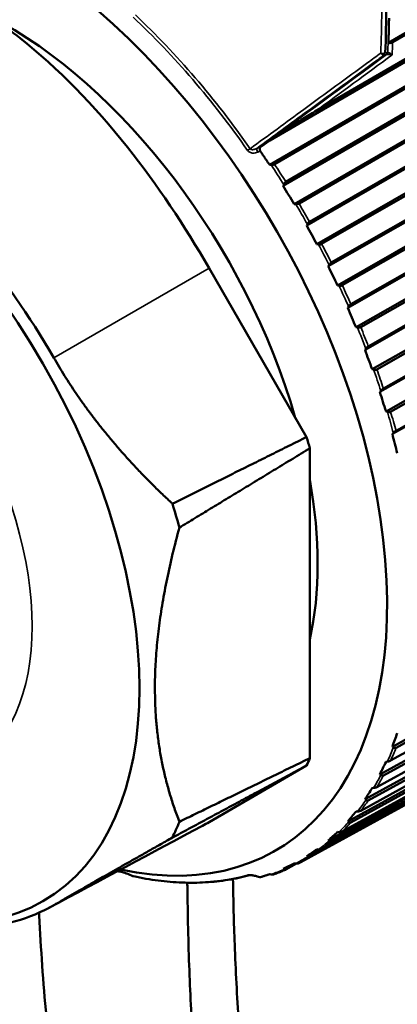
# Model space of a CAD drawing. Header units: millimetres. Extents: x 0 to 2239, y -60 to 841.
# Tile 113 of 151: x 1037.45 to 1041.87, y 278.9 to 290.42. Entities that reach past the tile are written whole.
import ezdxf

# ---------------------------------------------------------------- set-up
doc = ezdxf.new("R2010")
doc.units = ezdxf.units.MM
doc.layers.add('Sichtbar (ISO)', color=7, linetype='Continuous', lineweight=50)
doc.layers.add('Sichtbar schmal (ISO)', color=7, linetype='Continuous', lineweight=35)

msp = doc.modelspace()

# ---------------------------------------------------------------- linework, layer by layer
at = {"layer": 'Sichtbar (ISO)'}
for p, q in [((1041.7626, 290.154), (1046.0684, 292.6649)), ((1046.0906, 292.6568), (1041.8114, 290.1614)), ((1040.3738, 289.012), (1046.2425, 292.4208)), ((1040.9018, 289.3488), (1046.2389, 292.4488)), ((1040.374, 288.7252), (1046.382, 292.2149)), ((1046.4045, 292.2044), (1040.4289, 288.7336)), ((1040.5307, 288.4814), (1046.5453, 291.9609)), ((1040.5615, 288.5273), (1046.5436, 291.9881)), ((1040.6608, 288.2681), (1046.6754, 291.7476)), ((1046.698, 291.7348), (1040.7159, 288.2741)), ((1040.806, 288.0165), (1046.8266, 291.4856)), ((1040.8388, 288.0612), (1046.8269, 291.5116)), ((1040.9257, 287.7972), (1046.9464, 291.2663)), ((1046.969, 291.2513), (1040.9809, 287.801)), ((1041.0932, 287.583), (1047.0868, 291.0226)), ((1041.0585, 287.5396), (1047.0847, 290.9979)), ((1041.167, 287.3159), (1047.1932, 290.7741)), ((1047.2157, 290.757), (1041.2221, 287.3174)), ((1041.2864, 287.0539), (1047.3176, 290.5013)), ((1041.3231, 287.0958), (1047.3217, 290.5245)), ((1041.3831, 286.8272), (1047.4142, 290.2746)), ((1047.4364, 290.2554), (1041.4378, 286.8267)), ((1041.4882, 286.5628), (1047.5238, 289.9991)), ((1041.5268, 286.603), (1047.5297, 290.0207)), ((1041.5723, 286.3347), (1047.6079, 289.771)), ((1047.6296, 289.75), (1041.6266, 286.3323)), ((1041.703, 286.1079), (1047.7097, 289.5146)), ((1041.6625, 286.0696), (1047.7019, 289.4948)), ((1041.7336, 285.8416), (1047.7729, 289.2669)), ((1047.794, 289.2441), (1041.7872, 285.8374)), ((1040.2714, 288.9371), (1040.3738, 289.012)), ((1041.8082, 285.5776), (1047.8507, 288.9918)), ((1041.8504, 285.614), (1047.8602, 289.0097)), ((1040.374, 288.7252), (1040.3906, 288.7252)), ((1040.5374, 288.4968), (1040.5307, 288.4814)), ((1040.6608, 288.2681), (1040.6775, 288.2671)), ((1040.8135, 288.0315), (1040.806, 288.0165)), ((1040.9257, 287.7972), (1040.9424, 287.7953)), ((1041.0668, 287.554), (1041.0585, 287.5396)), ((1040.8039, 285.5412), (1039.6638, 287.5185)), ((1041.167, 287.3159), (1041.1837, 287.3131)), ((1041.2955, 287.0677), (1041.2864, 287.0539)), ((1041.3831, 286.8272), (1041.3996, 286.8236)), ((1041.4981, 286.5759), (1041.4882, 286.5628)), ((1041.5723, 286.3347), (1041.5887, 286.3303)), ((1041.6732, 286.0819), (1041.6625, 286.0696)), ((1041.7336, 285.8416), (1041.7497, 285.8365)), ((1041.8196, 285.5892), (1041.8082, 285.5776)), ((1040.8424, 281.7847), (1040.8424, 285.4097)), ((1041.8082, 281.9187), (1047.8507, 285.2551)), ((1047.8601, 285.2245), (1041.8504, 281.9062)), ((1041.7872, 281.7557), (1047.794, 285.0667)), ((1041.6625, 281.5949), (1047.7019, 284.9239)), ((1047.7097, 284.8935), (1041.703, 281.5825)), ((1041.6266, 281.4463), (1047.6296, 284.7506)), ((1041.4882, 281.303), (1047.5238, 284.6252)), ((1047.5297, 284.5951), (1041.5268, 281.2909)), ((1041.4378, 281.1698), (1047.4364, 284.4682)), ((1041.2864, 281.0449), (1047.3176, 284.3612)), ((1047.3217, 284.3316), (1041.3231, 281.0333)), ((1041.2221, 280.9283), (1047.2157, 284.2215)), ((1041.0585, 280.8224), (1047.0847, 284.1335)), ((1047.0868, 284.1047), (1041.0932, 280.8115)), ((1040.9809, 280.7232), (1046.969, 284.0121)), ((1046.8269, 283.9158), (1040.8388, 280.627)), ((1040.7372, 280.5676), (1046.7213, 283.8541)), ((1041.8082, 281.9187), (1041.8196, 281.9103)), ((1039.6638, 281.0368), (1040.8039, 281.6976)), ((1041.7497, 281.7437), (1041.7336, 281.7409)), ((1041.6625, 281.5949), (1041.6732, 281.5865)), ((1041.5887, 281.4357), (1041.5723, 281.434)), ((1041.4882, 281.303), (1041.4981, 281.2947)), ((1041.3996, 281.1608), (1041.3831, 281.16)), ((1041.2864, 281.0449), (1041.2955, 281.0369)), ((1041.1837, 280.9206), (1041.167, 280.9208)), ((1041.0585, 280.8224), (1041.0668, 280.8146)), ((1040.806, 280.637), (1040.951, 280.7167)), ((1040.806, 280.637), (1040.8135, 280.6296)), ((1040.9424, 280.7169), (1040.9257, 280.7181)), ((1040.6876, 280.5504), (1040.5615, 280.4811)), ((1040.6775, 280.5511), (1040.6608, 280.5532)), ((1038.7728, 280.4046), (1038.7207, 280.4262)), ((1038.7728, 280.4046), (1038.7728, 280.4046)), ((1040.3906, 280.4243), (1040.374, 280.4272)), ((1040.5307, 280.49), (1040.5374, 280.4831)), ((1040.2571, 280.3903), (1040.2277, 280.4))]:
    msp.add_line(p, q, dxfattribs=at)
msp.add_arc((1038.7919, 280.4508), 0.05, 247.57321, 257.91596, dxfattribs=at)
for centre, major_axis, ratio, start_param, end_param in [((1037.2945, 286.1569), (-3.1481, 5.4526), 0.5773503, 2.6608061, 6.7519857), ((1037.2945, 286.1569), (-2.5733, 4.4571), 0.5773503, 4.3078049, 5.5502831), ((1040.3212, 288.9075), (-0.0644, 0.0009), 0.7277186, 5.7387232, 6.7448884), ((1040.298, 288.9033), (-0.0291, 0.0318), 0.8201791, 6.1926628, 6.3831307), ((1045.1893, 291.0322), (3.6101, -5.3119), 0.8257539, 4.6330669, 4.6719946), ((1045.4641, 290.5563), (2.7952, -5.7824), 0.8257539, 4.7527834, 4.791711), ((1045.7152, 290.069), (1.933, -6.1248), 0.8201821, 4.8703875, 4.9093151), ((1045.941, 289.5734), (1.0673, -6.3333), 0.8090763, 4.9820418, 5.0209695), ((1046.1399, 289.0732), (0.2363, -6.4182), 0.7925127, 5.0849046, 5.1238323), ((1046.3105, 288.5716), (-0.5341, -6.4003), 0.7706042, 5.177361, 5.2162887), ((1036.8517, 285.9012), (-3.0323, 5.2521), 0.5773503, 4.3017331, 4.3255707), ((1046.4518, 288.0721), (-1.2305, -6.3036), 0.7435005, 5.2589011, 5.2978287), ((1037.2945, 286.1569), (-2.5733, 4.4571), 0.5773503, 3.7025019, 4.1514797), ((1035.3652, 285.043), (-2.9864, 5.1726), 0.5773503, 4.2875888, 4.3391383), ((1046.4518, 284.5468), (-4.5481, -4.5348), 0.368627, 5.602274, 5.6412017), ((1036.8517, 285.9012), (3.0323, -5.2521), 0.5773503, 0.3868183, 0.4106559), ((1046.3105, 284.2103), (-4.7835, -4.2858), 0.3068369, 5.6188754, 5.6578031), ((1046.1399, 283.9058), (-4.9967, -4.0352), 0.2430197, 5.6315354, 5.6704631), ((1045.941, 283.6352), (-5.1908, -3.7822), 0.1776113, 5.6405466, 5.6794742), ((1035.3652, 285.043), (2.9864, -5.1726), 0.5773503, 0.3732506, 0.4248002), ((1045.7152, 283.4004), (-5.3682, -3.5258), 0.1110584, 5.64612, 5.6850476), ((1045.4641, 283.203), (-5.531, -3.2646), 0.0438157, 5.648392, 5.6873197), ((1045.1893, 283.0444), (-5.6805, -2.9969), 0.0236574, 0.5968279, 0.6357556), ((1038.7399, 280.4724), (-0.0192, -0.0462), 0.2063143, 6.2831847, 6.283427), ((1040.3212, 280.4218), (-0.0644, -0.0313), 0.0652733, 0.0670583, 0.4200009)]:
    msp.add_ellipse(centre, major_axis=major_axis, ratio=ratio, start_param=start_param, end_param=end_param, dxfattribs=at)
msp.add_ellipse((1034.9956, 284.8296), major_axis=(2.725, -4.7198), ratio=0.5773503, dxfattribs=at)
for points, knots in [([(1039.6638, 287.5185), (1039.3765, 288.0167), (1039.0598, 288.4923), (1038.3212, 289.4222), (1037.8987, 289.8579), (1037.2507, 290.3689), (1037.0427, 290.5112), (1036.6269, 290.7487), (1036.4192, 290.8441), (1035.797, 291.0646), (1035.3982, 291.1148), (1034.6656, 291.0495), (1034.3369, 290.9379), (1034.0396, 290.7656)], [0.000001, 0.000001, 0.000001, 0.000001, 0.3450553, 0.3450553, 0.7303283, 0.7303283, 0.9071964, 0.9071964, 1.0836736, 1.0836736, 1.4456527, 1.4456527, 1.8012035, 1.8012035, 1.8012035, 1.8012035]), ([(1041.7692, 290.441), (1041.7688, 290.4157), (1041.7682, 290.3904), (1041.7669, 290.3391), (1041.7663, 290.3132), (1041.7657, 290.2874)], [0.000051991, 0.000051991, 0.000051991, 0.000051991, 0.017590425, 0.017590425, 0.035470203, 0.035470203, 0.035470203, 0.035470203]), ([(1041.7626, 290.154), (1041.7631, 290.1761), (1041.7636, 290.1987), (1041.7647, 290.2427), (1041.7652, 290.2655), (1041.7657, 290.2874)], [-0.030210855, -0.030210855, -0.030210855, -0.030210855, -0.015126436, -0.015126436, -0.000011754, -0.000011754, -0.000011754, -0.000011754]), ([(1041.7626, 290.154), (1041.7646, 290.1533), (1041.7667, 290.1527), (1041.7713, 290.1518), (1041.7738, 290.1516), (1041.7798, 290.1515), (1041.7834, 290.1518), (1041.7908, 290.153), (1041.7945, 290.154), (1041.8029, 290.157), (1041.8074, 290.1591), (1041.8114, 290.1614)], [0.000001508, 0.000001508, 0.000001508, 0.000001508, 0.001746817, 0.001746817, 0.003406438, 0.003406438, 0.005622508, 0.005622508, 0.007932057, 0.007932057, 0.011248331, 0.011248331, 0.011248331, 0.011248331]), ([(1037.8472, 286.4697), (1037.5667, 286.9562), (1037.2453, 287.4175), (1036.7772, 287.9748), (1036.6573, 288.1089), (1036.0695, 288.7251), (1035.5714, 289.1266), (1034.5657, 289.7059), (1034.0653, 289.8796), (1033.4758, 289.9419), (1033.356, 289.9462), (1032.8887, 289.9297), (1032.568, 289.8403), (1032.2891, 289.6787)], [0.000001, 0.000001, 0.000001, 0.000001, 0.3368888, 0.3368888, 0.448865, 0.448865, 0.8741256, 0.8741256, 1.2993584, 1.2993584, 1.4106845, 1.4106845, 1.7455959, 1.7455959, 1.7455959, 1.7455959]), ([(1040.9018, 289.3488), (1040.8939, 289.3442), (1040.8859, 289.3395), (1040.8253, 289.3038), (1040.7726, 289.2714), (1040.6155, 289.1731), (1040.489, 289.0903), (1040.3738, 289.012)], [-0.5682033, -0.5682033, -0.5682033, -0.5682033, -0.56212443, -0.56212443, -0.52178685, -0.52178685, -0.42946618, -0.42946618, -0.42946618, -0.42946618]), ([(1040.3906, 288.7252), (1040.3919, 288.7252), (1040.3932, 288.7252), (1040.4009, 288.7255), (1040.4086, 288.7264), (1040.4197, 288.7293), (1040.4251, 288.7314), (1040.4289, 288.7336)], [-0.0079867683, -0.0079867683, -0.0079867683, -0.0079867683, -0.0072465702, -0.0072465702, -0.0033214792, -0.0033214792, -0.0001731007, -0.0001731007, -0.0001731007, -0.0001731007]), ([(1040.5615, 288.5273), (1040.5577, 288.5251), (1040.5534, 288.5214), (1040.546, 288.5128), (1040.5419, 288.5062), (1040.5385, 288.4992), (1040.538, 288.498), (1040.5374, 288.4968)], [-0.0711820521, -0.0711820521, -0.0711820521, -0.0711820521, -0.0680336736, -0.0680336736, -0.0641085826, -0.0641085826, -0.0633683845, -0.0633683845, -0.0633683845, -0.0633683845]), ([(1040.6775, 288.2671), (1040.6788, 288.2671), (1040.68, 288.267), (1040.6878, 288.2668), (1040.6956, 288.2675), (1040.7067, 288.27), (1040.7121, 288.2719), (1040.7159, 288.2741)], [-0.0079867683, -0.0079867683, -0.0079867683, -0.0079867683, -0.0072465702, -0.0072465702, -0.0033214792, -0.0033214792, -0.0001731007, -0.0001731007, -0.0001731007, -0.0001731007]), ([(1040.8388, 288.0612), (1040.835, 288.059), (1040.8306, 288.0554), (1040.8229, 288.047), (1040.8184, 288.0405), (1040.8147, 288.0337), (1040.8141, 288.0326), (1040.8135, 288.0315)], [-0.0711820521, -0.0711820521, -0.0711820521, -0.0711820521, -0.0680336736, -0.0680336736, -0.0641085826, -0.0641085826, -0.0633683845, -0.0633683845, -0.0633683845, -0.0633683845]), ([(1040.9424, 287.7953), (1040.9437, 287.7952), (1040.945, 287.7951), (1040.9527, 287.7945), (1040.9605, 287.7948), (1040.9717, 287.7969), (1040.977, 287.7988), (1040.9809, 287.801)], [-0.0079867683, -0.0079867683, -0.0079867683, -0.0079867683, -0.0072465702, -0.0072465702, -0.0033214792, -0.0033214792, -0.0001731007, -0.0001731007, -0.0001731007, -0.0001731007]), ([(1041.0932, 287.583), (1041.0894, 287.5808), (1041.0849, 287.5772), (1041.0769, 287.569), (1041.0721, 287.5628), (1041.0681, 287.5562), (1041.0674, 287.5551), (1041.0668, 287.554)], [-0.0711820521, -0.0711820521, -0.0711820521, -0.0711820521, -0.0680336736, -0.0680336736, -0.0641085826, -0.0641085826, -0.0633683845, -0.0633683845, -0.0633683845, -0.0633683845]), ([(1041.1837, 287.3131), (1041.185, 287.3129), (1041.1862, 287.3127), (1041.1939, 287.3117), (1041.2017, 287.3117), (1041.2129, 287.3135), (1041.2182, 287.3153), (1041.2221, 287.3174)], [-0.0079867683, -0.0079867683, -0.0079867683, -0.0079867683, -0.0072465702, -0.0072465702, -0.0033214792, -0.0033214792, -0.0001731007, -0.0001731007, -0.0001731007, -0.0001731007]), ([(1041.3231, 287.0958), (1041.3192, 287.0936), (1041.3147, 287.0901), (1041.3063, 287.0821), (1041.3013, 287.0761), (1041.2969, 287.0698), (1041.2962, 287.0688), (1041.2955, 287.0677)], [-0.0711820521, -0.0711820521, -0.0711820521, -0.0711820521, -0.0680336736, -0.0680336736, -0.0641085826, -0.0641085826, -0.0633683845, -0.0633683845, -0.0633683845, -0.0633683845]), ([(1041.3996, 286.8236), (1041.4009, 286.8234), (1041.4021, 286.8231), (1041.4098, 286.8218), (1041.4175, 286.8214), (1041.4286, 286.8229), (1041.434, 286.8246), (1041.4378, 286.8267)], [-0.0079867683, -0.0079867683, -0.0079867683, -0.0079867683, -0.0072465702, -0.0072465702, -0.0033214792, -0.0033214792, -0.0001731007, -0.0001731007, -0.0001731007, -0.0001731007]), ([(1041.5268, 286.603), (1041.5229, 286.6008), (1041.5183, 286.5973), (1041.5097, 286.5896), (1041.5044, 286.5839), (1041.4996, 286.5779), (1041.4989, 286.5769), (1041.4981, 286.5759)], [-0.0711820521, -0.0711820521, -0.0711820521, -0.0711820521, -0.0680336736, -0.0680336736, -0.0641085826, -0.0641085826, -0.0633683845, -0.0633683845, -0.0633683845, -0.0633683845]), ([(1041.5887, 286.3303), (1041.5899, 286.33), (1041.5912, 286.3297), (1041.5987, 286.328), (1041.6064, 286.3273), (1041.6175, 286.3285), (1041.6228, 286.3301), (1041.6266, 286.3323)], [-0.0079867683, -0.0079867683, -0.0079867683, -0.0079867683, -0.0072465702, -0.0072465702, -0.0033214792, -0.0033214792, -0.0001731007, -0.0001731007, -0.0001731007, -0.0001731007]), ([(1041.703, 286.1079), (1041.6991, 286.1057), (1041.6944, 286.1024), (1041.6855, 286.095), (1041.6799, 286.0895), (1041.6748, 286.0838), (1041.674, 286.0829), (1041.6732, 286.0819)], [-0.0711820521, -0.0711820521, -0.0711820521, -0.0711820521, -0.0680336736, -0.0680336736, -0.0641085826, -0.0641085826, -0.0633683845, -0.0633683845, -0.0633683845, -0.0633683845]), ([(1041.7497, 285.8365), (1041.7509, 285.8361), (1041.7521, 285.8358), (1041.7596, 285.8338), (1041.7672, 285.8329), (1041.7781, 285.8338), (1041.7834, 285.8353), (1041.7872, 285.8374)], [-0.0079867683, -0.0079867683, -0.0079867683, -0.0079867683, -0.0072465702, -0.0072465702, -0.0033214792, -0.0033214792, -0.0001731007, -0.0001731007, -0.0001731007, -0.0001731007]), ([(1041.8504, 285.614), (1041.8466, 285.6118), (1041.8418, 285.6085), (1041.8326, 285.6014), (1041.8267, 285.5962), (1041.8213, 285.5909), (1041.8205, 285.5901), (1041.8196, 285.5892)], [-0.0711820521, -0.0711820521, -0.0711820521, -0.0711820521, -0.0680336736, -0.0680336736, -0.0641085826, -0.0641085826, -0.0633683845, -0.0633683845, -0.0633683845, -0.0633683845]), ([(1041.8196, 281.9103), (1041.8205, 281.9096), (1041.8213, 281.909), (1041.8267, 281.9056), (1041.8326, 281.9034), (1041.8418, 281.903), (1041.8466, 281.9041), (1041.8504, 281.9062)], [-0.0079867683, -0.0079867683, -0.0079867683, -0.0079867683, -0.0072465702, -0.0072465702, -0.0033214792, -0.0033214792, -0.0001731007, -0.0001731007, -0.0001731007, -0.0001731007]), ([(1041.7872, 281.7557), (1041.7834, 281.7536), (1041.7781, 281.7513), (1041.7672, 281.7475), (1041.7596, 281.7456), (1041.7521, 281.7441), (1041.7509, 281.7439), (1041.7497, 281.7437)], [-0.0711820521, -0.0711820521, -0.0711820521, -0.0711820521, -0.0680336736, -0.0680336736, -0.0641085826, -0.0641085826, -0.0633683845, -0.0633683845, -0.0633683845, -0.0633683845]), ([(1041.6732, 281.5865), (1041.674, 281.5859), (1041.6748, 281.5853), (1041.6799, 281.5819), (1041.6855, 281.5797), (1041.6944, 281.5793), (1041.6991, 281.5804), (1041.703, 281.5825)], [-0.0079867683, -0.0079867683, -0.0079867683, -0.0079867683, -0.0072465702, -0.0072465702, -0.0033214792, -0.0033214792, -0.0001731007, -0.0001731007, -0.0001731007, -0.0001731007]), ([(1041.6266, 281.4463), (1041.6228, 281.4442), (1041.6175, 281.442), (1041.6064, 281.4386), (1041.5987, 281.437), (1041.5912, 281.436), (1041.5899, 281.4359), (1041.5887, 281.4357)], [-0.0711820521, -0.0711820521, -0.0711820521, -0.0711820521, -0.0680336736, -0.0680336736, -0.0641085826, -0.0641085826, -0.0633683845, -0.0633683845, -0.0633683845, -0.0633683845]), ([(1041.4981, 281.2947), (1041.4989, 281.2941), (1041.4996, 281.2935), (1041.5044, 281.2902), (1041.5097, 281.2881), (1041.5183, 281.2877), (1041.5229, 281.2888), (1041.5268, 281.2909)], [-0.0079867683, -0.0079867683, -0.0079867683, -0.0079867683, -0.0072465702, -0.0072465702, -0.0033214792, -0.0033214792, -0.0001731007, -0.0001731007, -0.0001731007, -0.0001731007]), ([(1041.4378, 281.1698), (1041.434, 281.1678), (1041.4286, 281.1657), (1041.4175, 281.1627), (1041.4098, 281.1615), (1041.4021, 281.1609), (1041.4009, 281.1608), (1041.3996, 281.1608)], [-0.0711820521, -0.0711820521, -0.0711820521, -0.0711820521, -0.0680336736, -0.0680336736, -0.0641085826, -0.0641085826, -0.0633683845, -0.0633683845, -0.0633683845, -0.0633683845]), ([(1041.2955, 281.0369), (1041.2962, 281.0362), (1041.2969, 281.0357), (1041.3013, 281.0324), (1041.3063, 281.0304), (1041.3147, 281.0301), (1041.3192, 281.0312), (1041.3231, 281.0333)], [-0.0079867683, -0.0079867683, -0.0079867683, -0.0079867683, -0.0072465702, -0.0072465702, -0.0033214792, -0.0033214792, -0.0001731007, -0.0001731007, -0.0001731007, -0.0001731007]), ([(1041.2221, 280.9283), (1041.2182, 280.9262), (1041.2129, 280.9242), (1041.2017, 280.9216), (1041.1939, 280.9207), (1041.1862, 280.9206), (1041.185, 280.9206), (1041.1837, 280.9206)], [-0.0711820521, -0.0711820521, -0.0711820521, -0.0711820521, -0.0680336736, -0.0680336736, -0.0641085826, -0.0641085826, -0.0633683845, -0.0633683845, -0.0633683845, -0.0633683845]), ([(1041.0668, 280.8146), (1041.0674, 280.8141), (1041.0681, 280.8135), (1041.0721, 280.8104), (1041.0769, 280.8084), (1041.0849, 280.8083), (1041.0894, 280.8094), (1041.0932, 280.8115)], [-0.0079867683, -0.0079867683, -0.0079867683, -0.0079867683, -0.0072465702, -0.0072465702, -0.0033214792, -0.0033214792, -0.0001731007, -0.0001731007, -0.0001731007, -0.0001731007]), ([(1040.9809, 280.7232), (1040.977, 280.7211), (1040.9717, 280.7193), (1040.9605, 280.717), (1040.9527, 280.7165), (1040.945, 280.7168), (1040.9437, 280.7168), (1040.9424, 280.7169)], [-0.0711820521, -0.0711820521, -0.0711820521, -0.0711820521, -0.0680336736, -0.0680336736, -0.0641085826, -0.0641085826, -0.0633683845, -0.0633683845, -0.0633683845, -0.0633683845]), ([(1040.7156, 280.5559), (1040.7118, 280.5539), (1040.7066, 280.5522), (1040.6956, 280.5503), (1040.6878, 280.5501), (1040.68, 280.5508), (1040.6788, 280.5509), (1040.6775, 280.5511)], [-0.0710935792, -0.0710935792, -0.0710935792, -0.0710935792, -0.0680336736, -0.0680336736, -0.0641085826, -0.0641085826, -0.0633683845, -0.0633683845, -0.0633683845, -0.0633683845]), ([(1040.7156, 280.5559), (1040.717, 280.5567), (1040.7185, 280.5574), (1040.7213, 280.559), (1040.7228, 280.5598), (1040.7257, 280.5613), (1040.7271, 280.5621), (1040.73, 280.5637), (1040.7314, 280.5644), (1040.7343, 280.566), (1040.7357, 280.5668), (1040.7372, 280.5676)], [2.3374641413, 2.3374641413, 2.3374641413, 2.3374641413, 2.3387416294, 2.3387416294, 2.3400191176, 2.3400191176, 2.3412966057, 2.3412966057, 2.3425740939, 2.3425740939, 2.343851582, 2.343851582, 2.343851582, 2.343851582]), ([(1040.8135, 280.6296), (1040.8141, 280.6291), (1040.8147, 280.6286), (1040.8184, 280.6256), (1040.8229, 280.6238), (1040.8306, 280.6238), (1040.835, 280.625), (1040.8388, 280.627)], [-0.0079867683, -0.0079867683, -0.0079867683, -0.0079867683, -0.0072465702, -0.0072465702, -0.0033214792, -0.0033214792, -0.0001731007, -0.0001731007, -0.0001731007, -0.0001731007]), ([(1038.7207, 280.4262), (1038.715, 280.4286), (1038.7091, 280.4309), (1038.6978, 280.4353), (1038.6924, 280.4374), (1038.6827, 280.4409), (1038.6784, 280.4423), (1038.671, 280.4448), (1038.6678, 280.4458), (1038.6621, 280.4476), (1038.6595, 280.4483), (1038.6548, 280.4496), (1038.6526, 280.4502), (1038.6507, 280.4506)], [0, 0, 0, 0, 0.003805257, 0.003805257, 0.007286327, 0.007286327, 0.010053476, 0.010053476, 0.012283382, 0.012283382, 0.014216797, 0.014216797, 0.016233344, 0.016233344, 0.016233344, 0.016233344]), ([(1040.138, 280.4155), (1040.0557, 280.3928), (1039.9714, 280.3745), (1039.7993, 280.3466), (1039.7115, 280.337), (1039.5328, 280.3266), (1039.4419, 280.3257), (1039.2573, 280.3326), (1039.1637, 280.3405), (1038.9742, 280.3648), (1038.8783, 280.3812), (1038.7814, 280.402)], [4.07659071, 4.07659071, 4.07659071, 4.07659071, 4.14277086, 4.14277086, 4.20897788, 4.20897788, 4.27518489, 4.27518489, 4.34139191, 4.34139191, 4.40759892, 4.40759892, 4.40759892, 4.40759892]), ([(1040.2277, 280.4), (1040.2208, 280.4022), (1040.2136, 280.4044), (1040.1995, 280.4082), (1040.1926, 280.4099), (1040.1802, 280.4124), (1040.1747, 280.4134), (1040.1653, 280.4148), (1040.1614, 280.4152), (1040.1549, 280.4158), (1040.1522, 280.4159), (1040.1479, 280.4161), (1040.1462, 280.4161), (1040.1434, 280.416), (1040.1423, 280.416), (1040.1399, 280.4158), (1040.1388, 280.4156), (1040.1381, 280.4155), (1040.138, 280.4155), (1040.138, 280.4155)], [0, 0, 0, 0, 0.004617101, 0.004617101, 0.008862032, 0.008862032, 0.012208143, 0.012208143, 0.01470426, 0.01470426, 0.016548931, 0.016548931, 0.017942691, 0.017942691, 0.019064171, 0.019064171, 0.020843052, 0.020843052, 0.021528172, 0.021528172, 0.021528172, 0.021528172]), ([(1040.4241, 280.4258), (1040.4211, 280.4248), (1040.4179, 280.424), (1040.4086, 280.4226), (1040.4009, 280.4228), (1040.3932, 280.4238), (1040.3919, 280.424), (1040.3906, 280.4243)], [-0.0699990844, -0.0699990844, -0.0699990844, -0.0699990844, -0.0680336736, -0.0680336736, -0.0641085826, -0.0641085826, -0.0633683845, -0.0633683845, -0.0633683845, -0.0633683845]), ([(1040.4241, 280.4258), (1040.4332, 280.4291), (1040.4423, 280.4325), (1040.4605, 280.4394), (1040.4695, 280.4429), (1040.4876, 280.45), (1040.4966, 280.4536), (1040.5145, 280.4609), (1040.5234, 280.4646), (1040.5412, 280.4721), (1040.5501, 280.476), (1040.559, 280.4798)], [2.254734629, 2.254734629, 2.254734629, 2.254734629, 2.262241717, 2.262241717, 2.269748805, 2.269748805, 2.277255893, 2.277255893, 2.284762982, 2.284762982, 2.29227007, 2.29227007, 2.29227007, 2.29227007]), ([(1040.5374, 280.4831), (1040.538, 280.4826), (1040.5385, 280.4821), (1040.5419, 280.4793), (1040.546, 280.4777), (1040.5534, 280.4778), (1040.5577, 280.479), (1040.5615, 280.4811)], [-0.0079867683, -0.0079867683, -0.0079867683, -0.0079867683, -0.0072465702, -0.0072465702, -0.0033214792, -0.0033214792, -0.0001731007, -0.0001731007, -0.0001731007, -0.0001731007]), ([(1035.073, 280.3349), (1035.0745, 280.3341), (1035.076, 280.3332), (1035.5803, 280.0427), (1036.0782, 279.8676), (1036.6648, 279.8036), (1036.7839, 279.7989), (1037.2489, 279.814), (1037.5683, 279.9026), (1037.8472, 280.0643)], [0.87286147, 0.87286147, 0.87286147, 0.87286147, 0.87412562, 0.87412562, 1.29935845, 1.29935845, 1.41068451, 1.41068451, 1.74559586, 1.74559586, 1.74559586, 1.74559586]), ([(1039.4096, 280.3275), (1039.4097, 280.3121), (1039.4099, 280.2966), (1039.4101, 280.2811), (1039.4144, 279.9556), (1039.4211, 279.6287), (1039.4333, 279.2989), (1039.4444, 278.9976), (1039.4601, 278.6938), (1039.4835, 278.3864), (1039.5053, 278.1007), (1039.5338, 277.8119), (1039.5728, 277.5189), (1039.6091, 277.2462), (1039.6544, 276.9699), (1039.7121, 276.6904), (1039.744, 276.5358), (1039.7797, 276.3802), (1039.8192, 276.2239), (1039.8865, 275.9579), (1039.965, 275.6897), (1040.0528, 275.4213), (1040.2393, 274.8508), (1040.4675, 274.2796), (1040.7123, 273.7127), (1040.8505, 273.3929), (1040.9939, 273.0744), (1041.1399, 272.7562), (1041.2332, 272.5529), (1041.3276, 272.3497), (1041.4226, 272.1467), (1041.5491, 271.8762), (1041.6765, 271.6061), (1041.8041, 271.336), (1042.1778, 270.545), (1042.5531, 269.7543), (1042.929, 268.9639)], [0.05903475, 0.05903475, 0.05903475, 0.05903475, 0.06082574, 0.06082574, 0.06082574, 0.09852746, 0.09852746, 0.09852746, 0.13296707, 0.13296707, 0.13296707, 0.16496184, 0.16496184, 0.16496184, 0.19472835, 0.19472835, 0.19472835, 0.21118575, 0.21118575, 0.21118575, 0.2391865, 0.2391865, 0.2391865, 0.29871939, 0.29871939, 0.29871939, 0.33231212, 0.33231212, 0.33231212, 0.35378058, 0.35378058, 0.35378058, 0.38239728, 0.38239728, 0.38239728, 0.46619222, 0.46619222, 0.46619222, 0.46619222]), ([(1042.929, 270.3864), (1042.7305, 270.8049), (1042.5322, 271.2235), (1042.3345, 271.6422), (1042.2068, 271.9123), (1042.0794, 272.1824), (1041.9529, 272.4529), (1041.858, 272.6559), (1041.7636, 272.8591), (1041.6702, 273.0624), (1041.5242, 273.3805), (1041.3808, 273.699), (1041.2427, 274.0189), (1040.9978, 274.5858), (1040.7696, 275.157), (1040.5831, 275.7275), (1040.4953, 275.9959), (1040.4168, 276.2641), (1040.3495, 276.5301), (1040.31, 276.6864), (1040.2743, 276.842), (1040.2424, 276.9965), (1040.1847, 277.2761), (1040.1394, 277.5524), (1040.1031, 277.825), (1040.0642, 278.1181), (1040.0356, 278.4069), (1040.0139, 278.6925), (1039.9904, 279), (1039.9747, 279.3037), (1039.9636, 279.605), (1039.9541, 279.8618), (1039.948, 280.1168), (1039.9437, 280.3708)], [0.57325049, 0.57325049, 0.57325049, 0.57325049, 0.61760272, 0.61760272, 0.61760272, 0.64621942, 0.64621942, 0.64621942, 0.66768788, 0.66768788, 0.66768788, 0.70128061, 0.70128061, 0.70128061, 0.7608135, 0.7608135, 0.7608135, 0.78881425, 0.78881425, 0.78881425, 0.80527165, 0.80527165, 0.80527165, 0.83503816, 0.83503816, 0.83503816, 0.86703293, 0.86703293, 0.86703293, 0.90147254, 0.90147254, 0.90147254, 0.93082206, 0.93082206, 0.93082206, 0.93082206]), ([(1042.929, 265.5916), (1042.5916, 266.3017), (1041.7896, 267.9876), (1040.688, 270.3049), (1039.7047, 272.3842), (1039.0385, 273.8862), (1038.5476, 275.1632), (1038.1693, 276.3753), (1037.9044, 277.5873), (1037.7477, 278.7804), (1037.6958, 279.5668), (1037.6775, 279.9654), (1037.677, 279.9769)], [0.37801768, 0.37801768, 0.37801768, 0.37801768, 0.45329027, 0.55673706, 0.62367314, 0.6735552, 0.71475577, 0.75686988, 0.79990097, 0.8430547, 0.8870771, 0.88839504, 0.88839504, 0.88839504, 0.88839504])]:
    msp.add_open_spline(points, degree=3, knots=knots, dxfattribs=at)
for points in [[(1041.724, 290.0358), (1041.7337, 290.2195), (1041.7362, 290.4104), (1041.7331, 290.6113)], [(1039.5877, 280.9944), (1038.9915, 280.6754), (1038.3923, 280.3548), (1037.7919, 280.0335)], [(1039.5877, 280.9944), (1039.6133, 281.0081), (1039.6387, 281.0223), (1039.6638, 281.0368)], [(1038.6507, 280.4506), (1038.6325, 280.4549), (1038.6143, 280.4593), (1038.5961, 280.4638)]]:
    msp.add_open_spline(points, degree=3, dxfattribs=at)
for points, weights in [([(1040.2632, 288.8875), (1040.3175, 288.8057), (1040.374, 288.7252)], [1.69322830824, 1.69337500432, 1.69312184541]), ([(1039.235, 284.7623), (1038.3695, 285.5639), (1037.8472, 286.4697)], [1.2314661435, 1.27927488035, 1.27927488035]), ([(1039.235, 284.7623), (1040.0005, 285.1415), (1040.8039, 285.5412)], [1.00015185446, 1.00025746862, 1.00009121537]), ([(1040.8424, 285.4097), (1040.0599, 284.9345), (1039.317, 284.4821)], [1.00009573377, 1.0002702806, 1.00015667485]), ([(1039.317, 284.4821), (1038.7639, 282.4584), (1039.317, 281.0407)], [1.23096562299, 1.32029098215, 1.23096562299]), ([(1039.317, 281.0407), (1040.0599, 281.4024), (1040.8424, 281.7847)], [1.00015667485, 1.0002702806, 1.00009573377]), ([(1040.8039, 281.6976), (1040.0005, 281.2663), (1039.235, 280.8553)], [1.00009121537, 1.00025746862, 1.00015185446]), ([(1037.8472, 280.0643), (1038.3695, 280.367), (1039.235, 280.8553)], [1.27927488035, 1.27927488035, 1.2314661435]), ([(1040.374, 280.4272), (1040.3175, 280.4088), (1040.2632, 280.3915)], [1.69312184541, 1.69337500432, 1.69322830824])]:
    msp.add_rational_spline(points, weights, degree=2, dxfattribs=at)
at = {"layer": 'Sichtbar schmal (ISO)'}
for p, q in [((1041.7115, 290.0114), (1041.7404, 290.0172)), ((1041.7534, 290.0417), (1041.724, 290.0358)), ((1040.2666, 288.9371), (1040.2226, 288.9189)), ((1040.2632, 288.8875), (1040.2335, 288.8752)), ((1039.6638, 287.5185), (1037.8472, 286.4697)), ((1037.8472, 280.0643), (1039.6638, 281.0368)), ((1040.2335, 280.4013), (1040.2632, 280.3915))]:
    msp.add_line(p, q, dxfattribs=at)
for centre, major_axis, ratio, start_param, end_param in [((1043.7283, 289.8714), (-3.3125, 5.7374), 0.5773503, 3.2303655, 6.1944125), ((1043.6576, 289.8306), (-3.2625, 5.6508), 0.5773503, 3.5209107, 5.9038672), ((1037.4052, 286.2208), (-3.2263, 5.5881), 0.5773503, 4.861962, 5.1929974), ((1037.4296, 286.2348), (3.2336, -5.6008), 0.5773503, 1.7203694, 2.0514463), ((551.635, 239.4317), (-707.2962, -335.5914), 0.2608536, 2.2031008, 2.2059454), ((699.4776, -59.2289), (654.2961, 536.6606), 0.0764216, 0.9587977, 0.9604121), ((1041.6908, 290.055), (0.05, -0.0022), 0.4843509, 4.3327372, 5.4608146), ((1041.6908, 290.055), (0.0296, -0.0403), 0.573981, 4.8297681, 5.9589739), ((1041.6908, 290.055), (0.0098, -0.049), 0.6677928, 0.3580333, 1.0394065), ((1041.72, 290.0608), (0.0091, -0.0492), 0.6772619, 0.3680357, 1.0491986), ((1040.2873, 288.8935), (-0.0191, 0.0462), 0.1843212, 0.2685906, 0.4927749), ((1040.2873, 288.8935), (-0.0295, 0.0403), 0.5705422, 5.8141885, 5.9599629), ((1040.1248, 288.8952), (0.041, 0.0287), 0.1216736, 0.9674668, 1.7354118), ((1040.2433, 288.8753), (-0.0191, 0.0462), 0.1843212, 0.2685967, 1.4981564), ((1037.4724, 286.2596), (-3.2738, 5.6704), 0.5773503, 4.774284, 4.8158409), ((1037.4968, 286.2736), (3.2811, -5.6831), 0.5773503, 1.6347397, 1.6721999), ((1037.4724, 286.2596), (-3.2738, 5.6704), 0.5773503, 4.6916105, 4.7331674), ((1037.4968, 286.2736), (3.2811, -5.6831), 0.5773503, 1.5520662, 1.5895264), ((1037.4724, 286.2596), (-3.2738, 5.6704), 0.5773503, 4.608937, 4.650494), ((1037.4968, 286.2736), (3.2811, -5.6831), 0.5773503, 1.4693928, 1.5068529), ((1037.4724, 286.2596), (-3.2738, 5.6704), 0.5773503, 4.5262635, 4.5678205), ((1037.4968, 286.2736), (3.2811, -5.6831), 0.5773503, 1.3867193, 1.4241794), ((1037.4724, 286.2596), (-3.2738, 5.6704), 0.5773503, 4.44359, 4.485147), ((1037.4968, 286.2736), (3.2811, -5.6831), 0.5773503, 1.3040458, 1.3415059), ((1037.4724, 286.2596), (-3.2738, 5.6704), 0.5773503, 4.3609165, 4.4024735), ((1037.4968, 286.2736), (3.2811, -5.6831), 0.5773503, 1.2213723, 1.2588324), ((1037.4724, 286.2596), (-3.2738, 5.6704), 0.5773503, 4.2782431, 4.3198), ((1037.4968, 286.2736), (3.2811, -5.6831), 0.5773503, 1.1386988, 1.176159), ((1037.4724, 286.2596), (3.2738, -5.6704), 0.5773503, 0.392589, 0.4341459), ((1037.4968, 286.2736), (3.2811, -5.6831), 0.5773503, 0.3946374, 0.4320975), ((1037.4724, 286.2596), (3.2738, -5.6704), 0.5773503, 0.3099155, 0.3514724), ((1037.4968, 286.2736), (3.2811, -5.6831), 0.5773503, 0.3119639, 0.349424), ((1037.4724, 286.2596), (3.2738, -5.6704), 0.5773503, 0.227242, 0.2687989), ((1037.4968, 286.2736), (3.2811, -5.6831), 0.5773503, 0.2292904, 0.2667506), ((1037.4724, 286.2596), (3.2738, -5.6704), 0.5773503, 0.1445685, 0.1861255), ((1037.4968, 286.2736), (3.2811, -5.6831), 0.5773503, 0.1466169, 0.1840771), ((1037.4724, 286.2596), (3.2738, -5.6704), 0.5773503, 0.061895, 0.103452), ((1037.4968, 286.2736), (3.2811, -5.6831), 0.5773503, 0.0639434, 0.1014036), ((1037.4724, 286.2596), (3.2738, -5.6704), 0.5773503, 6.2624068, 6.3039638), ((1037.4968, 286.2736), (3.2811, -5.6831), 0.5773503, 6.2708424, 6.3019154), ((1037.3575, 286.1932), (3.1926, -5.5297), 0.5773503, 5.7759334, 5.7867915), ((1038.6621, 280.4993), (-0.0114, -0.0487), 0.7179535, 6.0905233, 6.2831823), ((1038.7399, 280.4724), (-0.0192, -0.0462), 0.2063143, 0.0002417, 0.1424961), ((1037.4052, 286.2208), (3.2263, -5.5881), 0.5773503, 5.8025772, 6.1336123), ((1038.7919, 280.4508), (-0.0105, -0.0489), 0.7239989, 6.0768409, 6.2831853), ((1040.1248, 280.4637), (0.0133, -0.0482), 0.8073793, 5.7054953, 6.2806174), ((1040.2433, 280.4475), (-0.0156, -0.0475), 0.2928633, 6.2831419, 6.6353432), ((1037.4724, 286.2596), (3.2738, -5.6704), 0.5773503, 6.1797333, 6.2212903)]:
    msp.add_ellipse(centre, major_axis=major_axis, ratio=ratio, start_param=start_param, end_param=end_param, dxfattribs=at)
msp.add_ellipse((1034.9956, 284.8296), major_axis=(1.8375, -3.1826), ratio=0.5773503, dxfattribs=at)
for points, knots in [([(1041.4734, 292.2895), (1041.4776, 292.2744), (1041.4817, 292.2592), (1041.4858, 292.244), (1041.5079, 292.1609), (1041.5277, 292.0763), (1041.5457, 291.9905), (1041.5658, 291.8942), (1041.5834, 291.7964), (1041.5988, 291.6972), (1041.6161, 291.5857), (1041.6305, 291.4725), (1041.6423, 291.3578), (1041.6556, 291.2278), (1041.6654, 291.096), (1041.6722, 290.9626), (1041.679, 290.8258), (1041.6826, 290.6874), (1041.683, 290.5476), (1041.6835, 290.4228), (1041.6814, 290.2969), (1041.677, 290.1701), (1041.6754, 290.1246), (1041.6735, 290.0791), (1041.6713, 290.0334)], [0, 0, 0, 0, 0.02224372, 0.02224372, 0.02224372, 0.1436772, 0.1436772, 0.1436772, 0.2798997, 0.2798997, 0.2798997, 0.43303737, 0.43303737, 0.43303737, 0.60655665, 0.60655665, 0.60655665, 0.78440086, 0.78440086, 0.78440086, 0.94311919, 0.94311919, 0.94311919, 0.99999998, 0.99999998, 0.99999998, 0.99999998]), ([(1041.6713, 290.0334), (1041.621, 289.9965), (1041.5707, 289.9596), (1041.5204, 289.9227), (1041.2719, 289.7404), (1041.0231, 289.5582), (1040.7742, 289.3759), (1040.5646, 289.2225), (1040.355, 289.069), (1040.1452, 288.9155)], [0, 0, 0, 0, 0.0990223, 0.0990223, 0.0990223, 0.5882248, 0.5882248, 0.5882248, 1, 1, 1, 1]), ([(1040.2226, 288.9189), (1040.4203, 289.0637), (1040.8657, 289.3908), (1041.364, 289.7552), (1041.6612, 289.9744), (1041.7115, 290.0114)], [0, 0, 0, 0, 0.397434, 0.8985635, 1, 1, 1, 1]), ([(1041.7404, 290.0172), (1041.7427, 290.0178), (1041.7452, 290.0183), (1041.7477, 290.0186), (1041.75, 290.0189), (1041.7523, 290.0192), (1041.7548, 290.0193), (1041.7571, 290.0194), (1041.7596, 290.0195), (1041.762, 290.0195), (1041.7646, 290.0194), (1041.7672, 290.0193), (1041.7698, 290.0191), (1041.7726, 290.0189), (1041.7754, 290.0186), (1041.7782, 290.0182), (1041.7811, 290.0178), (1041.7841, 290.0173), (1041.7869, 290.0167), (1041.7899, 290.0161), (1041.7929, 290.0154), (1041.7958, 290.0147), (1041.7989, 290.0139), (1041.8019, 290.013), (1041.8049, 290.012)], [0, 0, 0, 0, 0.1314531, 0.1314531, 0.1314531, 0.2479397, 0.2479397, 0.2479397, 0.3604313, 0.3604313, 0.3604313, 0.4773903, 0.4773903, 0.4773903, 0.6010483, 0.6010483, 0.6010483, 0.7288241, 0.7288241, 0.7288241, 0.8605871, 0.8605871, 0.8605871, 1, 1, 1, 1]), ([(1041.7534, 290.0417), (1041.7579, 290.0414), (1041.7633, 290.0403), (1041.7687, 290.0381), (1041.7741, 290.036), (1041.7793, 290.0331), (1041.7854, 290.0288), (1041.7915, 290.0246), (1041.7982, 290.0189), (1041.8049, 290.012)], [0, 0, 0, 0, 0.3333333, 0.3333333, 0.3333333, 0.6666667, 0.6666667, 0.6666667, 1, 1, 1, 1]), ([(1040.1147, 288.8954), (1040.1178, 288.891), (1040.1214, 288.8869), (1040.1256, 288.8832), (1040.1298, 288.8795), (1040.1347, 288.8761), (1040.1402, 288.8732), (1040.1458, 288.8704), (1040.152, 288.8681), (1040.1588, 288.8665), (1040.1656, 288.8649), (1040.173, 288.8641), (1040.1809, 288.864), (1040.1888, 288.864), (1040.1973, 288.8649), (1040.206, 288.8667), (1040.2148, 288.8685), (1040.224, 288.8713), (1040.2334, 288.8752)], [0, 0, 0, 0, 0.1666667, 0.1666667, 0.1666667, 0.3333333, 0.3333333, 0.3333333, 0.5, 0.5, 0.5, 0.6666667, 0.6666667, 0.6666667, 0.8333333, 0.8333333, 0.8333333, 1, 1, 1, 1]), ([(1040.2226, 288.9189), (1040.2183, 288.9167), (1040.214, 288.9146), (1040.2096, 288.9128), (1040.2055, 288.9111), (1040.2015, 288.9096), (1040.1974, 288.9083), (1040.1938, 288.9071), (1040.1901, 288.9061), (1040.1864, 288.9053), (1040.183, 288.9046), (1040.1797, 288.9041), (1040.1765, 288.9038), (1040.1734, 288.9036), (1040.1704, 288.9036), (1040.1675, 288.9038), (1040.1648, 288.904), (1040.1621, 288.9044), (1040.1597, 288.9051), (1040.1574, 288.9057), (1040.1552, 288.9066), (1040.1533, 288.9077), (1040.1515, 288.9087), (1040.1499, 288.9099), (1040.1485, 288.9113), (1040.1472, 288.9126), (1040.1461, 288.914), (1040.1452, 288.9155)], [0.00001638, 0.00001638, 0.00001638, 0.00001638, 0.14957998, 0.14957998, 0.14957998, 0.286793, 0.286793, 0.286793, 0.41204686, 0.41204686, 0.41204686, 0.52724375, 0.52724375, 0.52724375, 0.63557507, 0.63557507, 0.63557507, 0.73837518, 0.73837518, 0.73837518, 0.83390309, 0.83390309, 0.83390309, 0.9208541, 0.9208541, 0.9208541, 1, 1, 1, 1]), ([(1038.6442, 280.4531), (1038.6505, 280.4516), (1038.6576, 280.4496), (1038.6656, 280.4471), (1038.6735, 280.4446), (1038.6823, 280.4416), (1038.6918, 280.4381), (1038.7013, 280.4346), (1038.7114, 280.4306), (1038.7223, 280.4261)], [0, 0, 0, 0, 0.3333333, 0.3333333, 0.3333333, 0.6666667, 0.6666667, 0.6666667, 1, 1, 1, 1]), ([(1038.7744, 280.4045), (1038.7686, 280.4069), (1038.7628, 280.4093), (1038.757, 280.4117), (1038.7512, 280.4141), (1038.7455, 280.4165), (1038.7397, 280.4189), (1038.7339, 280.4213), (1038.7281, 280.4237), (1038.7223, 280.4261)], [0.00000004, 0.00000004, 0.00000004, 0.00000004, 0.33333333, 0.33333333, 0.33333333, 0.66666667, 0.66666667, 0.66666667, 1, 1, 1, 1])]:
    msp.add_open_spline(points, degree=3, knots=knots, dxfattribs=at)
for points in [[(1041.7657, 290.2874), (1041.7633, 290.2471), (1041.7589, 290.1659), (1041.7551, 290.0833), (1041.7534, 290.0417)], [(1041.8049, 290.012), (1041.8076, 290.0619), (1041.8094, 290.1118), (1041.8114, 290.1614)], [(1038.7728, 280.4046), (1038.7733, 280.4044), (1038.7738, 280.4044), (1038.7744, 280.4045)], [(1040.1147, 280.4175), (1040.1178, 280.4183), (1040.1249, 280.4196), (1040.1396, 280.4201), (1040.1582, 280.4188), (1040.1804, 280.4154), (1040.2057, 280.4098), (1040.224, 280.4044), (1040.2334, 280.4013)]]:
    msp.add_open_spline(points, degree=3, dxfattribs=at)

doc.saveas('drawing.dxf')
